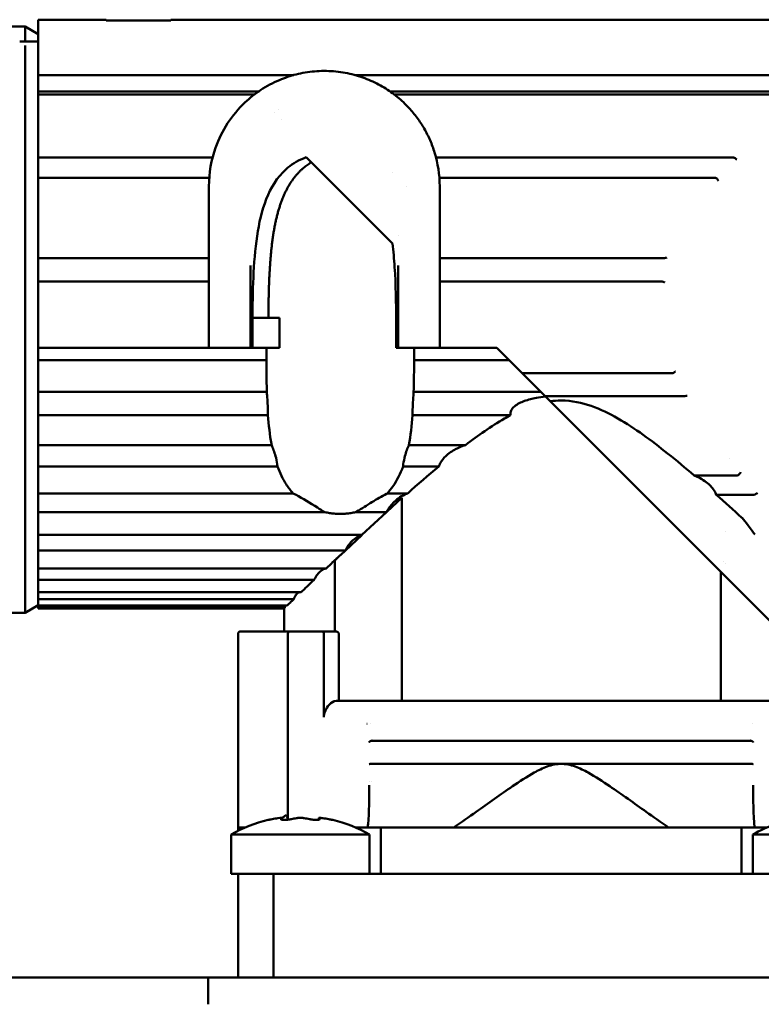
# Model space of a CAD drawing. Header units: millimetres. Extents: x 37 to 2483, y 37 to 1752.
# Tile 12 of 33: x 823 to 855, y 1148 to 1190. Entities that reach past the tile are written whole.
import ezdxf

# ---------------------------------------------------------------- set-up
doc = ezdxf.new("R2010")
doc.units = ezdxf.units.MM
doc.header["$LTSCALE"] = 6
doc.layers.add('Visible (ISO)', color=7, linetype='Continuous', lineweight=50)

msp = doc.modelspace()

# ---------------------------------------------------------------- linework, layer by layer
at = {"layer": 'Visible (ISO)'}
for p, q in [((823.966, 1190.254), (823.966, 1190.08)), ((823.966, 1190.254), (826.916, 1190.254)), ((826.916, 1190.225), (826.916, 1190.254)), ((829.716, 1190.225), (826.916, 1190.225)), ((829.716, 1190.254), (829.716, 1190.225)), ((829.716, 1190.254), (859.266, 1190.254)), ((807.967, 1189.954), (823.401, 1189.954)), ((823.401, 1189.339), (823.401, 1189.954)), ((823.966, 1189.628), (823.401, 1189.954)), ((823.966, 1190.08), (823.966, 1189.89)), ((823.966, 1187.857), (823.966, 1189.89)), ((823.966, 1189.311), (823.167, 1189.311)), ((823.401, 1164.554), (823.401, 1189.136)), ((823.966, 1187.146), (823.966, 1187.857)), ((835.047, 1187.857), (823.966, 1187.857)), ((857.218, 1187.857), (837.686, 1187.857)), ((823.966, 1187.006), (823.966, 1187.146)), ((823.966, 1187.146), (833.52, 1187.146)), ((823.966, 1187.006), (823.966, 1184.279)), ((833.328, 1187.006), (823.966, 1187.006)), ((839.215, 1187.146), (856.558, 1187.146)), ((856.458, 1187.006), (839.406, 1187.006)), ((834.212, 1186.234), (834.212, 1186.234)), ((834.363, 1186.35), (834.363, 1186.35)), ((834.527, 1185.918), (834.527, 1185.918)), ((823.966, 1183.403), (823.966, 1184.279)), ((831.523, 1184.279), (823.966, 1184.279)), ((835.587, 1184.293), (835.591, 1184.289)), ((835.807, 1184.073), (835.591, 1184.289)), ((854.087, 1184.279), (841.208, 1184.279)), ((835.807, 1184.073), (836.711, 1183.169)), ((823.966, 1183.403), (823.966, 1180.88)), ((823.966, 1183.403), (831.38, 1183.403)), ((839.342, 1183.649), (839.341, 1183.651)), ((841.352, 1183.403), (853.292, 1183.403)), ((831.366, 1183.034), (831.366, 1182.691)), ((836.711, 1183.169), (839.322, 1180.558)), ((839.948, 1183.043), (839.948, 1183.043)), ((841.366, 1182.691), (841.366, 1183.034)), ((831.366, 1182.691), (831.366, 1178.629)), ((841.366, 1178.629), (841.366, 1182.691)), ((823.966, 1180.88), (823.966, 1179.925)), ((839.56, 1180.885), (839.56, 1180.886)), ((823.966, 1178.905), (823.966, 1179.925)), ((831.366, 1179.925), (823.966, 1179.925)), ((851.095, 1179.925), (841.366, 1179.925)), ((823.966, 1177.343), (823.966, 1178.905)), ((823.966, 1178.905), (831.366, 1178.905)), ((841.366, 1178.905), (851.019, 1178.905)), ((831.366, 1178.629), (831.366, 1176.034)), ((833.166, 1176.034), (833.166, 1178.629)), ((839.566, 1178.629), (839.566, 1176.034)), ((841.366, 1176.034), (841.366, 1178.629)), ((823.966, 1176.034), (823.966, 1177.343)), ((833.255, 1177.334), (833.946, 1177.334)), ((834.419, 1177.334), (833.946, 1177.334)), ((834.419, 1177.334), (834.419, 1176.034)), ((833.257, 1176.034), (833.257, 1176.834)), ((839.475, 1176.833), (839.475, 1176.034)), ((823.966, 1176.034), (831.366, 1176.034)), ((823.967, 1175.502), (823.967, 1176.034)), ((831.366, 1176.034), (831.616, 1176.034)), ((831.616, 1176.034), (832.666, 1176.034)), ((832.666, 1176.034), (833.166, 1176.034)), ((833.168, 1176.034), (833.166, 1176.034)), ((833.859, 1176.034), (833.168, 1176.034)), ((833.859, 1176.034), (834.419, 1176.034)), ((839.566, 1176.034), (839.475, 1176.034)), ((839.566, 1176.034), (840.066, 1176.034)), ((840.066, 1176.034), (841.116, 1176.034)), ((841.116, 1176.034), (841.366, 1176.034)), ((841.366, 1176.034), (843.846, 1176.034)), ((843.846, 1176.034), (844.378, 1175.502)), ((823.967, 1175.502), (823.967, 1174.128)), ((823.967, 1175.502), (833.858, 1175.502)), ((840.256, 1175.502), (844.378, 1175.502)), ((845.752, 1174.128), (844.378, 1175.502)), ((851.451, 1174.942), (844.938, 1174.942)), ((823.967, 1173.121), (823.967, 1174.128)), ((833.876, 1174.128), (823.967, 1174.128)), ((845.752, 1174.128), (840.238, 1174.128)), ((845.752, 1174.128), (845.837, 1174.043)), ((845.933, 1173.947), (845.837, 1174.043)), ((845.933, 1173.947), (846.157, 1173.723)), ((845.933, 1173.947), (851.982, 1173.947)), ((846.157, 1173.723), (846.628, 1173.252)), ((853.542, 1166.338), (846.628, 1173.252)), ((823.967, 1173.121), (823.967, 1171.826)), ((823.967, 1173.121), (833.924, 1173.121)), ((840.19, 1173.121), (844.44, 1173.121)), ((823.967, 1170.898), (823.967, 1171.826)), ((823.967, 1171.826), (834.086, 1171.826)), ((842.488, 1171.826), (840.028, 1171.826)), ((853.932, 1171.254), (853.932, 1171.254)), ((823.967, 1170.898), (823.967, 1169.733)), ((823.967, 1170.898), (834.336, 1170.898)), ((839.778, 1170.898), (841.331, 1170.898)), ((854.245, 1170.509), (852.392, 1170.509)), ((823.967, 1168.92), (823.967, 1169.733)), ((835.013, 1169.733), (823.967, 1169.733)), ((839.979, 1169.733), (839.101, 1169.733)), ((839.719, 1169.532), (839.079, 1168.935)), ((839.719, 1160.75), (839.719, 1169.532)), ((853.352, 1169.672), (854.981, 1169.672)), ((823.967, 1168.92), (823.967, 1167.929)), ((836.39, 1168.92), (823.967, 1168.92)), ((839.063, 1168.92), (837.725, 1168.92)), ((839.063, 1168.92), (837.999, 1167.929)), ((853.766, 1168.094), (853.766, 1168.094)), ((823.967, 1167.262), (823.967, 1167.929)), ((837.992, 1167.929), (823.967, 1167.929)), ((837.996, 1167.926), (837.279, 1167.257)), ((837.996, 1167.926), (837.999, 1167.929)), ((823.967, 1167.262), (823.967, 1166.483)), ((823.967, 1167.262), (837.276, 1167.262)), ((837.279, 1167.257), (837.062, 1167.054)), ((836.821, 1163.75), (836.821, 1166.833)), ((836.846, 1166.853), (836.826, 1166.834)), ((837.058, 1167.051), (836.846, 1166.853)), ((837.058, 1167.051), (837.062, 1167.054)), ((853.657, 1166.788), (853.657, 1166.788)), ((823.967, 1165.987), (823.967, 1166.483)), ((836.449, 1166.483), (823.967, 1166.483)), ((853.542, 1166.338), (853.542, 1166.338)), ((853.542, 1166.338), (853.542, 1160.75)), ((853.542, 1166.338), (853.621, 1166.259)), ((853.771, 1166.674), (853.771, 1166.674)), ((823.967, 1165.987), (823.967, 1165.451)), ((823.967, 1165.987), (835.926, 1165.987)), ((853.621, 1166.259), (853.621, 1166.259)), ((853.621, 1166.259), (853.735, 1166.145)), ((853.736, 1166.144), (853.735, 1166.145)), ((853.736, 1166.144), (856.282, 1163.598)), ((823.967, 1165.146), (823.967, 1165.451)), ((835.363, 1165.451), (823.967, 1165.451)), ((823.967, 1165.146), (823.967, 1164.872)), ((823.967, 1165.146), (835.044, 1165.146)), ((823.967, 1164.881), (823.401, 1164.554)), ((823.967, 1164.769), (823.967, 1164.872)), ((834.758, 1164.872), (823.967, 1164.872)), ((823.967, 1164.769), (823.967, 1164.75)), ((823.967, 1164.769), (834.651, 1164.769)), ((834.63, 1164.75), (823.967, 1164.75)), ((834.63, 1163.75), (834.63, 1164.75)), ((807.967, 1164.554), (823.401, 1164.554)), ((832.73, 1163.75), (834.821, 1163.75)), ((834.821, 1163.75), (836.321, 1163.75)), ((836.321, 1163.75), (836.851, 1163.75)), ((832.63, 1163.65), (832.63, 1155.25)), ((834.792, 1163.65), (834.792, 1155.593)), ((836.341, 1160.029), (836.341, 1163.65)), ((836.991, 1163.65), (836.991, 1160.75)), ((836.395, 1160.278), (836.427, 1160.35)), ((859.169, 1160.75), (836.962, 1160.75)), ((838.216, 1159.75), (838.217, 1159.75)), ((838.355, 1159.75), (838.355, 1159.75)), ((854.907, 1159.75), (854.907, 1159.75)), ((854.824, 1159.017), (838.437, 1159.017)), ((838.416, 1158.014), (846.63, 1158.014)), ((846.63, 1158.014), (854.845, 1158.014)), ((838.317, 1157.25), (838.317, 1157.25)), ((838.424, 1157.25), (838.424, 1157.25)), ((834.531, 1155.59), (834.531, 1155.663)), ((836.13, 1155.59), (836.13, 1155.663)), ((832.933, 1155.25), (832.63, 1155.25)), ((832.63, 1155.108), (832.63, 1155.25)), ((837.728, 1155.25), (838.816, 1155.25)), ((854.445, 1155.25), (838.816, 1155.25)), ((838.816, 1153.25), (838.816, 1155.25)), ((854.445, 1155.25), (855.533, 1155.25)), ((854.445, 1153.25), (854.445, 1155.25)), ((832.33, 1154.946), (838.33, 1154.946)), ((832.33, 1153.25), (832.33, 1154.946)), ((838.33, 1153.25), (838.33, 1154.946)), ((854.93, 1154.946), (860.93, 1154.946)), ((854.93, 1153.25), (854.93, 1154.946)), ((832.33, 1153.25), (836.638, 1153.25)), ((832.63, 1153.25), (832.63, 1148.75)), ((834.158, 1153.25), (834.158, 1148.75)), ((846.63, 1153.25), (836.638, 1153.25)), ((856.623, 1153.25), (846.63, 1153.25)), ((678.13, 1148.75), (831.33, 1148.75)), ((831.33, 1147.776), (831.33, 1148.75)), ((871.43, 1148.75), (831.33, 1148.75)), ((831.33, 1147.595), (831.33, 1147.776))]:
    msp.add_line(p, q, dxfattribs=at)
for centre, radius, start, end in [((832.73, 1163.65), 0.1, 90, 180), ((857.93, 1149.75), 6, 99.266, 120), ((835.33, 1149.75), 6, 103.4934, 120), ((835.33, 1149.75), 6, 60, 76.5066)]:
    msp.add_arc(centre, radius, start, end, dxfattribs=at)
for centre, major_axis, ratio, start_param, end_param in [((842.589, 1177.29), (12.628, -12.628), 0.000069, 1.428812, 1.471132), ((851.977, 1173.966), (-0.0432, 0.0028), 0.441129, 1.715919, 1.987952), ((851.993, 1173.974), (-0.218, -0.028), 0.118641, 1.55466, 2.027495), ((836.962, 1159.95), (0, 0.8), 0.771625, 6.282961, 7.330382), ((835.059, 1149.75), (0, 5.958), 0.92388, 0.127668, 0.174558), ((834.251, 1155.612), (0.28, 0.052), 0.101919, 6.133453, 7.442693), ((834.628, 1149.75), (0, 5.958), 0.130526, 0.127668, 0.174558), ((835.762, 1149.75), (0, 5.958), 0.793353, 0.127668, 0.174558), ((834.899, 1149.75), (0, 5.958), 0.793353, 6.108627, 6.155517), ((836.033, 1149.75), (0, 5.958), 0.130526, 6.108627, 6.155517), ((835.602, 1149.75), (0, 5.958), 0.92388, 6.108627, 6.155517)]:
    msp.add_ellipse(centre, major_axis=major_axis, ratio=ratio, start_param=start_param, end_param=end_param, dxfattribs=at)
for points, knots in [([(831.366, 1183.034), (831.366, 1183.621), (831.47, 1184.186), (831.654, 1184.707), (831.788, 1185.085), (831.964, 1185.439), (832.178, 1185.767), (832.392, 1186.094), (832.643, 1186.396), (832.93, 1186.667), (833.139, 1186.865), (833.368, 1187.047), (833.615, 1187.21), (833.863, 1187.373), (834.13, 1187.518), (834.419, 1187.64), (834.649, 1187.736), (834.893, 1187.819), (835.148, 1187.883), (835.404, 1187.947), (835.671, 1187.993), (835.944, 1188.016), (836.216, 1188.039), (836.494, 1188.039), (836.767, 1188.017), (836.904, 1188.006), (837.039, 1187.99), (837.172, 1187.968), (837.306, 1187.946), (837.437, 1187.92), (837.565, 1187.888), (837.824, 1187.825), (838.069, 1187.743), (838.3, 1187.647), (838.532, 1187.55), (838.751, 1187.439), (838.956, 1187.314), (839.162, 1187.189), (839.354, 1187.052), (839.534, 1186.904), (839.714, 1186.756), (839.881, 1186.597), (840.036, 1186.43), (840.162, 1186.293), (840.28, 1186.15), (840.391, 1186.001), (840.501, 1185.852), (840.603, 1185.696), (840.697, 1185.534), (840.79, 1185.372), (840.875, 1185.204), (840.95, 1185.031), (841.025, 1184.858), (841.092, 1184.679), (841.148, 1184.495), (841.288, 1184.035), (841.366, 1183.541), (841.366, 1183.034)], [0, 0, 0, 0, 0.109362, 0.109362, 0.109362, 0.18887, 0.18887, 0.18887, 0.268378, 0.268378, 0.268378, 0.326497, 0.326497, 0.326497, 0.384617, 0.384617, 0.384617, 0.430678, 0.430678, 0.430678, 0.476739, 0.476739, 0.476739, 0.5228, 0.5228, 0.5228, 0.54583, 0.54583, 0.54583, 0.56886, 0.56886, 0.56886, 0.615263, 0.615263, 0.615263, 0.661666, 0.661666, 0.661666, 0.708069, 0.708069, 0.708069, 0.754472, 0.754472, 0.754472, 0.792246, 0.792246, 0.792246, 0.830019, 0.830019, 0.830019, 0.867793, 0.867793, 0.867793, 0.905566, 0.905566, 0.905566, 1, 1, 1, 1]), ([(833.257, 1176.834), (833.256, 1176.975), (833.255, 1177.115), (833.255, 1177.851), (833.265, 1178.469), (833.321, 1179.692), (833.367, 1180.297), (833.537, 1181.447), (833.66, 1181.989), (834.048, 1182.972), (834.305, 1183.415), (834.916, 1183.964), (835.173, 1184.132), (835.502, 1184.263), (835.544, 1184.278), (835.587, 1184.293)], [-1.8383713, -1.8383713, -1.8383713, -1.8383713, -1.7966659, -1.7966659, -1.6174817, -1.6174817, -1.4382975, -1.4382975, -1.2591133, -1.2591133, -1.0799291, -1.0799291, -0.989131, -0.989131, -0.9758268, -0.9758268, -0.9758268, -0.9758268]), ([(854.123, 1184.272), (854.118, 1184.275), (854.112, 1184.277), (854.1, 1184.279), (854.094, 1184.28), (854.087, 1184.28)], [0.000004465, 0.000004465, 0.000004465, 0.000004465, 0.001743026, 0.001743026, 0.003661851, 0.003661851, 0.003661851, 0.003661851]), ([(835.807, 1184.073), (835.776, 1184.055), (835.746, 1184.036), (835.715, 1184.016), (835.685, 1183.996), (835.655, 1183.976), (835.625, 1183.954), (835.595, 1183.933), (835.565, 1183.911), (835.536, 1183.888), (835.507, 1183.865), (835.478, 1183.841), (835.449, 1183.816), (835.42, 1183.791), (835.392, 1183.766), (835.363, 1183.74), (835.335, 1183.713), (835.307, 1183.686), (835.28, 1183.658), (835.252, 1183.63), (835.225, 1183.601), (835.198, 1183.571), (835.172, 1183.541), (835.145, 1183.511), (835.119, 1183.479), (835.093, 1183.447), (835.067, 1183.415), (835.042, 1183.381), (835.016, 1183.348), (834.991, 1183.314), (834.967, 1183.278), (834.942, 1183.243), (834.918, 1183.207), (834.894, 1183.169), (834.87, 1183.132), (834.847, 1183.094), (834.824, 1183.055), (834.801, 1183.015), (834.778, 1182.975), (834.756, 1182.934), (834.734, 1182.893), (834.712, 1182.851), (834.691, 1182.807), (834.67, 1182.764), (834.649, 1182.72), (834.628, 1182.675), (834.608, 1182.629), (834.588, 1182.583), (834.569, 1182.536), (834.549, 1182.488), (834.531, 1182.44), (834.512, 1182.39), (834.494, 1182.341), (834.476, 1182.29), (834.458, 1182.239), (834.441, 1182.187), (834.424, 1182.134), (834.407, 1182.081), (834.391, 1182.027), (834.375, 1181.972), (834.359, 1181.916), (834.344, 1181.86), (834.329, 1181.803), (834.314, 1181.745), (834.3, 1181.687), (834.286, 1181.628), (834.272, 1181.567), (834.258, 1181.507), (834.245, 1181.446), (834.233, 1181.383), (834.22, 1181.321), (834.208, 1181.258), (834.197, 1181.194), (834.185, 1181.129), (834.174, 1181.064), (834.164, 1180.998), (834.153, 1180.931), (834.143, 1180.864), (834.133, 1180.796), (834.124, 1180.728), (834.114, 1180.659), (834.106, 1180.589), (834.097, 1180.519), (834.089, 1180.448), (834.081, 1180.376), (834.073, 1180.305), (834.066, 1180.232), (834.059, 1180.159), (834.052, 1180.086), (834.045, 1180.012), (834.039, 1179.938), (834.033, 1179.864), (834.027, 1179.788), (834.021, 1179.713), (834.016, 1179.637), (834.011, 1179.561), (834.006, 1179.484), (834.001, 1179.407), (833.997, 1179.33), (833.993, 1179.252), (833.989, 1179.174), (833.985, 1179.096), (833.982, 1179.018), (833.978, 1178.939), (833.975, 1178.86), (833.972, 1178.781), (833.969, 1178.702), (833.967, 1178.622), (833.964, 1178.543), (833.962, 1178.463), (833.96, 1178.383), (833.958, 1178.303), (833.956, 1178.223), (833.955, 1178.142), (833.953, 1178.062), (833.952, 1177.981), (833.951, 1177.9), (833.95, 1177.82), (833.949, 1177.739), (833.948, 1177.658), (833.947, 1177.577), (833.947, 1177.496), (833.946, 1177.415), (833.946, 1177.334)], [0, 0, 0, 0, 0.0243902, 0.0243902, 0.0243902, 0.0487805, 0.0487805, 0.0487805, 0.0731707, 0.0731707, 0.0731707, 0.097561, 0.097561, 0.097561, 0.1219512, 0.1219512, 0.1219512, 0.1463415, 0.1463415, 0.1463415, 0.1707317, 0.1707317, 0.1707317, 0.195122, 0.195122, 0.195122, 0.2195122, 0.2195122, 0.2195122, 0.2439024, 0.2439024, 0.2439024, 0.2682927, 0.2682927, 0.2682927, 0.2926829, 0.2926829, 0.2926829, 0.3170732, 0.3170732, 0.3170732, 0.3414634, 0.3414634, 0.3414634, 0.3658537, 0.3658537, 0.3658537, 0.3902439, 0.3902439, 0.3902439, 0.4146341, 0.4146341, 0.4146341, 0.4390244, 0.4390244, 0.4390244, 0.4634146, 0.4634146, 0.4634146, 0.4878049, 0.4878049, 0.4878049, 0.5121951, 0.5121951, 0.5121951, 0.5365854, 0.5365854, 0.5365854, 0.5609756, 0.5609756, 0.5609756, 0.5853659, 0.5853659, 0.5853659, 0.6097561, 0.6097561, 0.6097561, 0.6341463, 0.6341463, 0.6341463, 0.6585366, 0.6585366, 0.6585366, 0.6829268, 0.6829268, 0.6829268, 0.7073171, 0.7073171, 0.7073171, 0.7317073, 0.7317073, 0.7317073, 0.7560976, 0.7560976, 0.7560976, 0.7804878, 0.7804878, 0.7804878, 0.804878, 0.804878, 0.804878, 0.8292683, 0.8292683, 0.8292683, 0.8536585, 0.8536585, 0.8536585, 0.8780488, 0.8780488, 0.8780488, 0.902439, 0.902439, 0.902439, 0.9268293, 0.9268293, 0.9268293, 0.9512195, 0.9512195, 0.9512195, 0.9756098, 0.9756098, 0.9756098, 1, 1, 1, 1]), ([(853.353, 1183.386), (853.348, 1183.388), (853.345, 1183.39), (853.336, 1183.395), (853.331, 1183.396), (853.315, 1183.4), (853.303, 1183.401), (853.292, 1183.402)], [-0.006394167, -0.006394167, -0.006394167, -0.006394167, -0.005008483, -0.005008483, -0.003399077, -0.003399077, -0.000055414, -0.000055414, -0.000055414, -0.000055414]), ([(853.353, 1183.386), (853.366, 1183.377), (853.39, 1183.353), (853.424, 1183.315), (853.441, 1183.287), (853.449, 1183.273)], [0.0008077, 0.0008077, 0.0008077, 0.0008077, 0.3333333, 0.6666667, 1, 1, 1, 1]), ([(839.322, 1180.558), (839.362, 1180.226), (839.392, 1179.883), (839.463, 1178.767), (839.477, 1177.977), (839.477, 1177.116), (839.476, 1176.975), (839.475, 1176.833)], [-1.1839635, -1.1839635, -1.1839635, -1.1839635, -1.0860606, -1.0860606, -0.8690593, -0.8690593, -0.8276297, -0.8276297, -0.8276297, -0.8276297]), ([(851.095, 1179.925), (851.099, 1179.925), (851.103, 1179.926), (851.11, 1179.926), (851.114, 1179.927), (851.117, 1179.928)], [-0.002297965, -0.002297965, -0.002297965, -0.002297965, -0.001124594, -0.001124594, -0.000028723, -0.000028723, -0.000028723, -0.000028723]), ([(851.205, 1179.946), (851.196, 1179.944), (851.176, 1179.94), (851.147, 1179.934), (851.127, 1179.93), (851.117, 1179.928)], [0.0000003, 0.0000003, 0.0000003, 0.0000003, 0.3333333, 0.6666667, 0.9999514, 0.9999514, 0.9999514, 0.9999514]), ([(851.053, 1178.899), (851.048, 1178.901), (851.042, 1178.902), (851.031, 1178.904), (851.025, 1178.904), (851.019, 1178.905)], [-0.003410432, -0.003410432, -0.003410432, -0.003410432, -0.001749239, -0.001749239, -0.000013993, -0.000013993, -0.000013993, -0.000013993]), ([(851.053, 1178.899), (851.062, 1178.896), (851.079, 1178.889), (851.104, 1178.878), (851.121, 1178.871), (851.129, 1178.867)], [0.0011408, 0.0011408, 0.0011408, 0.0011408, 0.3333333, 0.6666667, 1, 1, 1, 1]), ([(833.858, 1175.502), (833.858, 1175.627), (833.859, 1175.755), (833.859, 1175.877), (833.859, 1175.929), (833.859, 1175.981), (833.859, 1176.034)], [-0.03673944, -0.03673944, -0.03673944, -0.03673944, 0, 0, 0, 0.01547005, 0.01547005, 0.01547005, 0.01547005]), ([(840.256, 1175.502), (840.256, 1175.627), (840.255, 1175.755), (840.255, 1175.877), (840.255, 1175.929), (840.255, 1175.981), (840.255, 1176.034)], [-0.03673488, -0.03673488, -0.03673488, -0.03673488, 0, 0, 0, 0.01547005, 0.01547005, 0.01547005, 0.01547005]), ([(833.876, 1174.128), (833.872, 1174.247), (833.87, 1174.366), (833.861, 1174.823), (833.858, 1175.163), (833.858, 1175.502)], [-1.3122651, -1.3122651, -1.3122651, -1.3122651, -1.2781564, -1.2781564, -1.1826667, -1.1826667, -1.1826667, -1.1826667]), ([(840.238, 1174.128), (840.249, 1174.513), (840.253, 1174.904), (840.256, 1175.364), (840.256, 1175.433), (840.256, 1175.502)], [-0.3048595, -0.3048595, -0.3048595, -0.3048595, -0.1910618, -0.1910618, -0.1710589, -0.1710589, -0.1710589, -0.1710589]), ([(851.451, 1174.942), (851.461, 1174.943), (851.472, 1174.943), (851.487, 1174.947), (851.491, 1174.948), (851.5, 1174.952), (851.504, 1174.954), (851.508, 1174.956)], [-0.005934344, -0.005934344, -0.005934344, -0.005934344, -0.002836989, -0.002836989, -0.001343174, -0.001343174, -0.000012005, -0.000012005, -0.000012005, -0.000012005]), ([(851.508, 1174.956), (851.516, 1174.962), (851.533, 1174.975), (851.558, 1174.995), (851.574, 1175.01), (851.581, 1175.017)], [0.0006268, 0.0006268, 0.0006268, 0.0006268, 0.3333333, 0.6666667, 1, 1, 1, 1]), ([(833.924, 1173.121), (833.924, 1173.143), (833.924, 1173.164), (833.924, 1173.186), (833.924, 1173.388), (833.915, 1173.604), (833.893, 1173.918), (833.884, 1174.028), (833.876, 1174.128)], [-0.0064298, -0.0064298, -0.0064298, -0.0064298, 0, 0, 0, 0.0608779, 0.0608779, 0.096395, 0.096395, 0.096395, 0.096395]), ([(840.19, 1173.121), (840.19, 1173.143), (840.19, 1173.164), (840.19, 1173.186), (840.19, 1173.388), (840.199, 1173.604), (840.221, 1173.918), (840.23, 1174.028), (840.238, 1174.128)], [-0.0064298, -0.0064298, -0.0064298, -0.0064298, 0, 0, 0, 0.0608779, 0.0608779, 0.0963951, 0.0963951, 0.0963951, 0.0963951]), ([(845.95, 1173.93), (845.818, 1173.915), (845.685, 1173.896), (845.378, 1173.838), (845.206, 1173.794), (844.883, 1173.677), (844.731, 1173.607), (844.558, 1173.456), (844.514, 1173.409), (844.467, 1173.33), (844.455, 1173.302), (844.438, 1173.244), (844.433, 1173.215), (844.433, 1173.164), (844.436, 1173.142), (844.44, 1173.121)], [-0.4187426, -0.4187426, -0.4187426, -0.4187426, -0.3809237, -0.3809237, -0.3291861, -0.3291861, -0.2774485, -0.2774485, -0.259824, -0.259824, -0.2510117, -0.2510117, -0.2421994, -0.2421994, -0.2357161, -0.2357161, -0.2357161, -0.2357161]), ([(852.392, 1170.509), (852.017, 1170.83), (851.633, 1171.15), (850.541, 1172.02), (849.831, 1172.548), (848.713, 1173.191), (848.332, 1173.379), (847.525, 1173.66), (847.099, 1173.754), (846.626, 1173.754), (846.464, 1173.754), (846.308, 1173.743), (846.157, 1173.723)], [-0.7254295, -0.7254295, -0.7254295, -0.7254295, -0.5681386, -0.5681386, -0.2840693, -0.2840693, -0.1420346, -0.1420346, 0, 0, 0, 0.0484388, 0.0484388, 0.0484388, 0.0484388]), ([(834.086, 1171.826), (834.082, 1171.843), (834.079, 1171.859), (834.004, 1172.265), (833.956, 1172.684), (833.924, 1173.121)], [-1.5471761, -1.5471761, -1.5471761, -1.5471761, -1.541602, -1.541602, -1.410391, -1.410391, -1.410391, -1.410391]), ([(844.44, 1173.121), (844.35, 1173.073), (844.26, 1173.023), (843.593, 1172.64), (843.036, 1172.247), (842.488, 1171.826)], [-3.9896554, -3.9896554, -3.9896554, -3.9896554, -3.9556413, -3.9556413, -3.7353129, -3.7353129, -3.7353129, -3.7353129]), ([(834.336, 1170.898), (834.323, 1171.024), (834.302, 1171.149), (834.227, 1171.463), (834.164, 1171.64), (834.099, 1171.795), (834.092, 1171.811), (834.086, 1171.826)], [0.0245494, 0.0245494, 0.0245494, 0.0245494, 0.0616965, 0.0616965, 0.1233931, 0.1233931, 0.1303851, 0.1303851, 0.1303851, 0.1303851]), ([(839.778, 1170.898), (839.791, 1171.024), (839.812, 1171.149), (839.887, 1171.463), (839.95, 1171.64), (840.015, 1171.795), (840.022, 1171.811), (840.028, 1171.826)], [0.0245494, 0.0245494, 0.0245494, 0.0245494, 0.0616965, 0.0616965, 0.1233931, 0.1233931, 0.1303851, 0.1303851, 0.1303851, 0.1303851]), ([(842.488, 1171.826), (842.336, 1171.773), (842.189, 1171.714), (841.913, 1171.571), (841.749, 1171.463), (841.538, 1171.264), (841.45, 1171.157), (841.365, 1170.992), (841.346, 1170.946), (841.331, 1170.898)], [0.9805069, 0.9805069, 0.9805069, 0.9805069, 1.0275048, 1.0275048, 1.0797052, 1.0797052, 1.1192744, 1.1192744, 1.1339134, 1.1339134, 1.1339134, 1.1339134]), ([(835.013, 1169.733), (834.901, 1169.86), (834.798, 1169.995), (834.567, 1170.351), (834.439, 1170.617), (834.336, 1170.898)], [-1.7960277, -1.7960277, -1.7960277, -1.7960277, -1.7427907, -1.7427907, -1.648582, -1.648582, -1.648582, -1.648582]), ([(839.101, 1169.733), (839.189, 1169.831), (839.268, 1169.931), (839.524, 1170.299), (839.667, 1170.59), (839.778, 1170.898)], [-0.8063861, -0.8063861, -0.8063861, -0.8063861, -0.7642473, -0.7642473, -0.6509096, -0.6509096, -0.6509096, -0.6509096]), ([(854.301, 1170.523), (854.316, 1170.533), (854.344, 1170.557), (854.383, 1170.6), (854.403, 1170.633), (854.411, 1170.649)], [0.0001956, 0.0001956, 0.0001956, 0.0001956, 0.3333333, 0.6666667, 1, 1, 1, 1]), ([(853.352, 1169.672), (853.34, 1169.7), (853.328, 1169.728), (853.242, 1169.901), (853.138, 1170.029), (852.89, 1170.258), (852.698, 1170.375), (852.484, 1170.472), (852.439, 1170.49), (852.392, 1170.509)], [1.534052, 1.534052, 1.534052, 1.534052, 1.5430941, 1.5430941, 1.5918605, 1.5918605, 1.6549017, 1.6549017, 1.6711466, 1.6711466, 1.6711466, 1.6711466]), ([(854.245, 1170.509), (854.256, 1170.509), (854.266, 1170.51), (854.281, 1170.513), (854.285, 1170.515), (854.294, 1170.518), (854.297, 1170.52), (854.301, 1170.523)], [-0.005912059, -0.005912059, -0.005912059, -0.005912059, -0.002842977, -0.002842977, -0.001362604, -0.001362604, -0.000019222, -0.000019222, -0.000019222, -0.000019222]), ([(836.39, 1168.92), (836.283, 1168.982), (836.176, 1169.047), (835.749, 1169.311), (835.429, 1169.511), (835.102, 1169.687), (835.058, 1169.711), (835.013, 1169.733)], [0.0769014, 0.0769014, 0.0769014, 0.0769014, 0.115532, 0.115532, 0.231064, 0.231064, 0.2489363, 0.2489363, 0.2489363, 0.2489363]), ([(837.725, 1168.92), (837.74, 1168.929), (837.755, 1168.938), (837.992, 1169.077), (838.212, 1169.218), (838.646, 1169.483), (838.859, 1169.608), (839.073, 1169.719), (839.087, 1169.726), (839.101, 1169.733)], [-0.544878, -0.544878, -0.544878, -0.544878, -0.5389972, -0.5389972, -0.4527697, -0.4527697, -0.3665423, -0.3665423, -0.3605538, -0.3605538, -0.3605538, -0.3605538]), ([(839.979, 1169.733), (839.962, 1169.726), (839.945, 1169.719), (839.744, 1169.632), (839.538, 1169.505), (839.269, 1169.248), (839.157, 1169.103), (839.079, 1168.935)], [1.5404892, 1.5404892, 1.5404892, 1.5404892, 1.5468549, 1.5468549, 1.6178163, 1.6178163, 1.6738686, 1.6738686, 1.6738686, 1.6738686]), ([(855.015, 1169.679), (855.031, 1169.687), (855.063, 1169.702), (855.106, 1169.732), (855.13, 1169.752), (855.141, 1169.762)], [0, 0, 0, 0, 0.3333333, 0.6666667, 0.9999994, 0.9999994, 0.9999994, 0.9999994]), ([(854.981, 1169.672), (854.987, 1169.671), (854.993, 1169.672), (855.004, 1169.674), (855.01, 1169.676), (855.015, 1169.679)], [0.00009594, 0.00009594, 0.00009594, 0.00009594, 0.001881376, 0.001881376, 0.003633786, 0.003633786, 0.003633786, 0.003633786]), ([(837.725, 1168.92), (837.691, 1168.912), (837.657, 1168.905), (837.623, 1168.898), (837.589, 1168.891), (837.555, 1168.885), (837.521, 1168.879), (837.487, 1168.874), (837.453, 1168.869), (837.418, 1168.865), (837.384, 1168.86), (837.35, 1168.857), (837.315, 1168.853), (837.281, 1168.85), (837.247, 1168.848), (837.212, 1168.846), (837.178, 1168.844), (837.143, 1168.843), (837.109, 1168.842), (837.074, 1168.842), (837.04, 1168.842), (837.005, 1168.842), (836.971, 1168.843), (836.936, 1168.844), (836.902, 1168.846), (836.867, 1168.848), (836.833, 1168.85), (836.799, 1168.853), (836.764, 1168.857), (836.73, 1168.86), (836.696, 1168.865), (836.661, 1168.869), (836.627, 1168.874), (836.593, 1168.879), (836.559, 1168.885), (836.525, 1168.891), (836.491, 1168.898), (836.457, 1168.905), (836.423, 1168.912), (836.39, 1168.92)], [0, 0, 0, 0, 0.0769231, 0.0769231, 0.0769231, 0.1538462, 0.1538462, 0.1538462, 0.2307692, 0.2307692, 0.2307692, 0.3076923, 0.3076923, 0.3076923, 0.3846154, 0.3846154, 0.3846154, 0.4615385, 0.4615385, 0.4615385, 0.5384615, 0.5384615, 0.5384615, 0.6153846, 0.6153846, 0.6153846, 0.6923077, 0.6923077, 0.6923077, 0.7692308, 0.7692308, 0.7692308, 0.8461538, 0.8461538, 0.8461538, 0.9230769, 0.9230769, 0.9230769, 0.9999987, 0.9999987, 0.9999987, 0.9999987]), ([(839.063, 1168.92), (839.065, 1168.923), (839.068, 1168.925), (839.071, 1168.928), (839.074, 1168.93), (839.076, 1168.933), (839.079, 1168.935)], [0.0000001, 0.0000001, 0.0000001, 0.0000001, 0.5, 0.5, 0.5, 0.9999913, 0.9999913, 0.9999913, 0.9999913]), ([(855.026, 1167.947), (855.024, 1167.949), (855.022, 1167.951), (854.978, 1168.001), (854.937, 1168.054), (854.841, 1168.183), (854.787, 1168.262), (854.628, 1168.487), (854.551, 1168.587), (854.461, 1168.673), (854.455, 1168.678), (854.45, 1168.683)], [-0.08607563, -0.08607563, -0.08607563, -0.08607563, -0.08529615, -0.08529615, -0.06925693, -0.06925693, -0.04456951, -0.04456951, -0.00269721, -0.00269721, 0, 0, 0, 0]), ([(837.405, 1167.478), (837.426, 1167.506), (837.447, 1167.533), (837.555, 1167.66), (837.655, 1167.747), (837.765, 1167.816)], [0.11591444, 0.11591444, 0.11591444, 0.11591444, 0.12852951, 0.12852951, 0.17878579, 0.17878579, 0.17878579, 0.17878579]), ([(837.996, 1167.928), (837.984, 1167.926), (837.975, 1167.923), (837.897, 1167.891), (837.829, 1167.856), (837.765, 1167.816)], [-0.2117589, -0.2117589, -0.2117589, -0.2117589, -0.20824051, -0.20824051, -0.17878579, -0.17878579, -0.17878579, -0.17878579]), ([(835.926, 1165.987), (835.929, 1165.993), (835.931, 1165.999), (836.012, 1166.165), (836.113, 1166.296), (836.299, 1166.43), (836.373, 1166.464), (836.449, 1166.483)], [0.116657, 0.116657, 0.116657, 0.116657, 0.1191575, 0.1191575, 0.1894007, 0.1894007, 0.230813, 0.230813, 0.230813, 0.230813]), ([(835.363, 1165.451), (835.444, 1165.528), (835.53, 1165.611), (835.718, 1165.789), (835.819, 1165.886), (835.926, 1165.987)], [-1.6991604, -1.6991604, -1.6991604, -1.6991604, -1.6280662, -1.6280662, -1.5544172, -1.5544172, -1.5544172, -1.5544172]), ([(835.044, 1165.146), (835.071, 1165.219), (835.103, 1165.283), (835.191, 1165.404), (835.253, 1165.443), (835.317, 1165.451)], [0.14609052, 0.14609052, 0.14609052, 0.14609052, 0.18321571, 0.18321571, 0.23951725, 0.23951725, 0.23951725, 0.23951725]), ([(834.758, 1164.872), (834.793, 1164.906), (834.835, 1164.946), (834.931, 1165.038), (834.984, 1165.089), (835.044, 1165.146)], [-6.1850312, -6.1850312, -6.1850312, -6.1850312, -6.1136713, -6.1136713, -6.0451386, -6.0451386, -6.0451386, -6.0451386]), ([(834.651, 1164.769), (834.652, 1164.778), (834.653, 1164.787), (834.659, 1164.827), (834.665, 1164.853), (834.672, 1164.872)], [0.17477039, 0.17477039, 0.17477039, 0.17477039, 0.18098615, 0.18098615, 0.20448668, 0.20448668, 0.20448668, 0.20448668]), ([(834.792, 1163.65), (834.792, 1163.661), (834.792, 1163.672), (834.795, 1163.695), (834.797, 1163.706), (834.801, 1163.726), (834.805, 1163.734), (834.812, 1163.746), (834.816, 1163.749), (834.82, 1163.75), (834.82, 1163.75), (834.821, 1163.75)], [-0.01644356, -0.01644356, -0.01644356, -0.01644356, -0.01298956, -0.01298956, -0.00906381, -0.00906381, -0.00469611, -0.00469611, 0, 0, 0.00015559, 0.00015559, 0.00015559, 0.00015559]), ([(836.341, 1163.65), (836.341, 1163.661), (836.341, 1163.671), (836.339, 1163.694), (836.338, 1163.705), (836.335, 1163.725), (836.333, 1163.733), (836.327, 1163.746), (836.324, 1163.749), (836.321, 1163.75), (836.321, 1163.75), (836.321, 1163.75)], [0.01680008, 0.01680008, 0.01680008, 0.01680008, 0.02012485, 0.02012485, 0.02400883, 0.02400883, 0.02852941, 0.02852941, 0.0336015, 0.0336015, 0.03376328, 0.03376328, 0.03376328, 0.03376328]), ([(836.851, 1163.75), (836.851, 1163.75), (836.852, 1163.75), (836.877, 1163.749), (836.902, 1163.744), (836.94, 1163.728), (836.955, 1163.718), (836.974, 1163.698), (836.981, 1163.688), (836.989, 1163.668), (836.991, 1163.659), (836.991, 1163.65)], [-0.00019928, -0.00019928, -0.00019928, -0.00019928, 0, 0, 0.00751304, 0.00751304, 0.01344399, 0.01344399, 0.01786948, 0.01786948, 0.0213991, 0.0213991, 0.0213991, 0.0213991]), ([(836.341, 1160.029), (836.341, 1160.07), (836.346, 1160.113), (836.364, 1160.196), (836.378, 1160.239), (836.395, 1160.278)], [0.0000133, 0.0000133, 0.0000133, 0.0000133, 0.01246177, 0.01246177, 0.0258858, 0.0258858, 0.0258858, 0.0258858]), ([(838.312, 1158.951), (838.313, 1158.954), (838.315, 1158.959), (838.317, 1158.963), (838.32, 1158.967), (838.323, 1158.971), (838.327, 1158.975), (838.331, 1158.979), (838.336, 1158.982), (838.342, 1158.986)], [0, 0, 0, 0, 0.333333, 0.333333, 0.333333, 0.666667, 0.666667, 0.666667, 1, 1, 1, 1]), ([(838.342, 1158.986), (838.351, 1158.992), (838.362, 1158.997), (838.386, 1159.006), (838.4, 1159.011), (838.415, 1159.015)], [0.00000537, 0.00000537, 0.00000537, 0.00000537, 0.00582374, 0.00582374, 0.01153445, 0.01153445, 0.01153445, 0.01153445]), ([(838.437, 1159.018), (838.433, 1159.018), (838.43, 1159.017), (838.422, 1159.016), (838.419, 1159.016), (838.415, 1159.015)], [-0.002760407, -0.002760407, -0.002760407, -0.002760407, -0.001354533, -0.001354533, -0.000001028, -0.000001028, -0.000001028, -0.000001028]), ([(854.846, 1159.015), (854.842, 1159.016), (854.839, 1159.016), (854.831, 1159.017), (854.827, 1159.018), (854.824, 1159.018)], [-0.002766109, -0.002766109, -0.002766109, -0.002766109, -0.0014209, -0.0014209, -0.000003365, -0.000003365, -0.000003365, -0.000003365]), ([(838.342, 1158.008), (838.333, 1158.007), (838.326, 1158.005), (838.317, 1158.002), (838.315, 1158.001), (838.313, 1158.001), (838.313, 1158.001), (838.312, 1158.001), (838.312, 1158.001)], [-0.00994604, -0.00994604, -0.00994604, -0.00994604, -0.00429718, -0.00429718, 0, 0, 0.00068872, 0.00137504, 0.00137504, 0.00137504, 0.00137504]), ([(838.416, 1158.014), (838.4, 1158.013), (838.386, 1158.012), (838.359, 1158.01), (838.349, 1158.009), (838.342, 1158.008)], [-0.008032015, -0.008032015, -0.008032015, -0.008032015, -0.004345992, -0.004345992, -0.000001, -0.000001, -0.000001, -0.000001]), ([(846.63, 1158.014), (846.434, 1158.014), (846.225, 1157.971), (845.825, 1157.826), (845.632, 1157.729), (845.158, 1157.466), (844.812, 1157.239), (844.027, 1156.706), (843.44, 1156.283), (842.647, 1155.72), (842.306, 1155.48), (841.975, 1155.25)], [-13.4390117, -13.4390117, -13.4390117, -13.4390117, -13.3799454, -13.3799454, -13.3208791, -13.3208791, -13.2173923, -13.2173923, -13.0364243, -13.0364243, -12.9256241, -12.9256241, -12.9256241, -12.9256241]), ([(851.286, 1155.25), (850.954, 1155.48), (850.614, 1155.72), (849.821, 1156.283), (849.233, 1156.706), (848.449, 1157.239), (848.103, 1157.466), (847.629, 1157.729), (847.436, 1157.826), (847.035, 1157.971), (846.827, 1158.014), (846.63, 1158.014)], [12.9256241, 12.9256241, 12.9256241, 12.9256241, 13.0364243, 13.0364243, 13.2173923, 13.2173923, 13.3208791, 13.3208791, 13.3799454, 13.3799454, 13.4390117, 13.4390117, 13.4390117, 13.4390117]), ([(854.949, 1158.001), (854.949, 1158.001), (854.948, 1158), (854.948, 1157.999), (854.947, 1158.001), (854.945, 1158.002), (854.933, 1158.005), (854.927, 1158.007), (854.912, 1158.009), (854.901, 1158.01), (854.874, 1158.012), (854.86, 1158.013), (854.845, 1158.014)], [-0.03627239, -0.03627239, -0.03627239, -0.03627239, -0.03382978, -0.03138717, -0.03138717, -0.02004049, -0.02004049, -0.01227525, -0.01227525, -0.00558688, -0.00558688, -0.00001007, -0.00001007, -0.00001007, -0.00001007]), ([(838.247, 1155.25), (838.251, 1155.299), (838.256, 1155.348), (838.307, 1155.94), (838.317, 1156.508), (838.317, 1157.089)], [0.1934482, 0.1934482, 0.1934482, 0.1934482, 0.2098496, 0.2098496, 0.3897212, 0.3897212, 0.3897212, 0.3897212]), ([(834.639, 1155.749), (834.648, 1155.756), (834.657, 1155.763), (834.676, 1155.773), (834.685, 1155.776), (834.701, 1155.777), (834.708, 1155.776), (834.723, 1155.769), (834.73, 1155.763), (834.746, 1155.745), (834.753, 1155.731), (834.769, 1155.691), (834.776, 1155.659), (834.783, 1155.618), (834.784, 1155.605), (834.786, 1155.593)], [0, 0, 0, 0, 0.00409947, 0.00409947, 0.00766095, 0.00766095, 0.01059093, 0.01059093, 0.01383354, 0.01383354, 0.01869381, 0.01869381, 0.0276216, 0.0276216, 0.03133386, 0.03133386, 0.03133386, 0.03133386]), ([(835.501, 1155.659), (835.482, 1155.662), (835.46, 1155.665), (835.403, 1155.67), (835.366, 1155.671), (835.295, 1155.671), (835.258, 1155.67), (835.201, 1155.665), (835.179, 1155.662), (835.16, 1155.659)], [0.06776278, 0.06776278, 0.06776278, 0.06776278, 0.07478817, 0.07478817, 0.0853232, 0.0853232, 0.09585823, 0.09585823, 0.10288362, 0.10288362, 0.10288362, 0.10288362]), ([(836.302, 1155.659), (836.268, 1155.664), (836.236, 1155.667), (836.186, 1155.671), (836.165, 1155.672), (836.137, 1155.67), (836.13, 1155.667), (836.13, 1155.662), (836.13, 1155.661), (836.132, 1155.659)], [0.09600717, 0.09600717, 0.09600717, 0.09600717, 0.10666737, 0.10666737, 0.11720858, 0.11720858, 0.12774978, 0.12774978, 0.13136891, 0.13136891, 0.13136891, 0.13136891]), ([(834.103, 1155.617), (834.103, 1155.617), (834.103, 1155.617), (834.068, 1155.61), (834.037, 1155.604), (833.987, 1155.595), (833.966, 1155.591), (833.937, 1155.585), (833.93, 1155.584), (833.93, 1155.584)], [-0.15954975, -0.15954975, -0.15954975, -0.15954975, -0.15952451, -0.15952451, -0.14877668, -0.14877668, -0.13823901, -0.13823901, -0.12770133, -0.12770133, -0.12770133, -0.12770133]), ([(834.941, 1155.617), (834.922, 1155.613), (834.9, 1155.609), (834.843, 1155.599), (834.806, 1155.594), (834.77, 1155.591), (834.735, 1155.588), (834.698, 1155.585), (834.629, 1155.583), (834.598, 1155.584), (834.548, 1155.587), (834.526, 1155.591), (834.497, 1155.599), (834.49, 1155.605), (834.49, 1155.613), (834.491, 1155.615), (834.493, 1155.617)], [-0.01767518, -0.01767518, -0.01767518, -0.01767518, -0.01063891, -0.01063891, 0, 0, 0, 0.01054208, 0.01054208, 0.02108417, 0.02108417, 0.03173215, 0.03173215, 0.04238012, 0.04238012, 0.04602563, 0.04602563, 0.04602563, 0.04602563]), ([(836.168, 1155.617), (836.17, 1155.615), (836.17, 1155.613), (836.17, 1155.605), (836.163, 1155.599), (836.135, 1155.591), (836.113, 1155.587), (836.063, 1155.584), (836.032, 1155.583), (835.963, 1155.585), (835.925, 1155.588), (835.89, 1155.591), (835.855, 1155.594), (835.818, 1155.599), (835.76, 1155.609), (835.739, 1155.613), (835.72, 1155.617)], [-0.04602563, -0.04602563, -0.04602563, -0.04602563, -0.04238012, -0.04238012, -0.03173215, -0.03173215, -0.02108417, -0.02108417, -0.01054208, -0.01054208, 0, 0, 0, 0.01063891, 0.01063891, 0.01767518, 0.01767518, 0.01767518, 0.01767518]), ([(836.558, 1155.617), (836.558, 1155.617), (836.558, 1155.617), (836.592, 1155.61), (836.624, 1155.604), (836.674, 1155.595), (836.695, 1155.591), (836.723, 1155.585), (836.73, 1155.584), (836.73, 1155.584)], [0.01072258, 0.01072258, 0.01072258, 0.01072258, 0.01074782, 0.01074782, 0.02149565, 0.02149565, 0.03203332, 0.03203332, 0.042571, 0.042571, 0.042571, 0.042571])]:
    msp.add_open_spline(points, degree=3, knots=knots, dxfattribs=at)
for points in [[(854.237, 1184.201), (854.226, 1184.21), (854.203, 1184.227), (854.164, 1184.252), (854.137, 1184.266), (854.123, 1184.272)], [(833.166, 1179.602), (833.166, 1179.278), (833.166, 1178.953), (833.166, 1178.629)], [(839.566, 1178.629), (839.566, 1178.953), (839.566, 1179.278), (839.566, 1179.602)], [(840.028, 1171.826), (840.108, 1172.239), (840.158, 1172.672), (840.19, 1173.121)], [(841.331, 1170.898), (840.868, 1170.513), (840.416, 1170.12), (839.979, 1169.733)], [(853.352, 1169.672), (853.731, 1169.335), (854.099, 1169.004), (854.45, 1168.683)], [(837.28, 1167.259), (837.315, 1167.34), (837.359, 1167.413), (837.405, 1167.478)], [(836.449, 1166.483), (836.57, 1166.597), (836.694, 1166.714), (836.823, 1166.834)], [(837.059, 1167.053), (836.985, 1166.989), (836.915, 1166.923), (836.846, 1166.855)], [(834.63, 1164.75), (834.63, 1164.75), (834.637, 1164.756), (834.651, 1164.769)], [(854.846, 1159.015), (854.856, 1159.012), (854.875, 1159.007), (854.899, 1158.997), (854.913, 1158.99), (854.919, 1158.986)], [(854.919, 1158.986), (854.924, 1158.982), (854.935, 1158.975), (854.945, 1158.963), (854.948, 1158.955), (854.949, 1158.951)], [(854.944, 1157.084), (854.944, 1156.454), (854.956, 1155.837), (855.014, 1155.25)], [(834.531, 1155.65), (834.568, 1155.683), (834.604, 1155.716), (834.639, 1155.749)]]:
    msp.add_open_spline(points, degree=3, dxfattribs=at)

doc.saveas('drawing.dxf')
